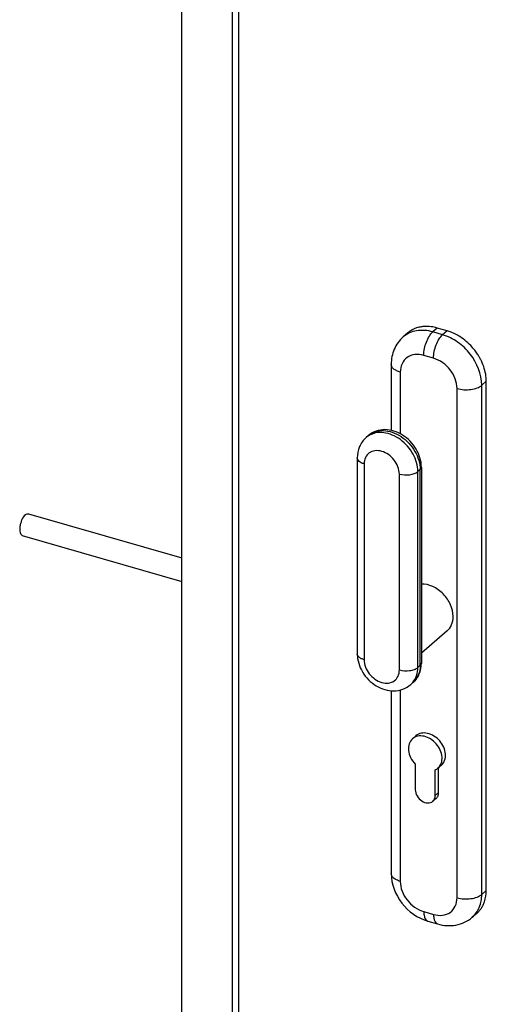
# Model space of a CAD drawing. Header units: millimetres. Extents: x 0 to 8400, y 0 to 5940.
# Tile 5 of 9: x 6275 to 6358, y 2026 to 2200. Entities that reach past the tile are written whole.
import ezdxf

# ---------------------------------------------------------------- set-up
doc = ezdxf.new("R2010")
doc.units = ezdxf.units.MM
doc.header["$LTSCALE"] = 462
doc.layers.get('0').update_dxf_attribs({"linetype": 'CONTINUOUS'})
doc.layers.add('_ACHSEN', color=7, linetype='CONTINUOUS')

msp = doc.modelspace()

# ---------------------------------------------------------------- linework, layer by layer
at = {"color": 7, "linetype": 'Continuous'}
for p, q in [((6304.002, 1747.405), (6304.002, 2449.578)), ((6313.009, 1751.04), (6313.009, 2437.972)), ((6314.048, 2436.632), (6314.048, 1751.779)), ((6341.052, 2139.434), (6341.052, 2127.748)), ((6337.047, 2126.845), (6336.647, 2126.498)), ((6335.057, 2122.863), (6335.057, 2088.222)), ((6346.385, 2121.209), (6346.385, 2086.568)), ((6344.902, 2083.133), (6344.502, 2082.786)), ((6341.052, 2081.693), (6341.052, 2049.368)), ((6347.521, 2040.936), (6349.253, 2040.436))]:
    msp.add_line(p, q, dxfattribs=at)
at = {"color": 9, "linetype": 'Continuous'}
for p, q in [((6349.209, 2145.855), (6348.409, 2145.163)), ((6350.141, 2144.663), (6348.409, 2145.163)), ((6350.941, 2145.355), (6350.141, 2144.663)), ((6348.541, 2140.506), (6346.809, 2141.006)), ((6342.652, 2138.049), (6342.652, 2127.15)), ((6357.869, 2136.427), (6357.069, 2135.734)), ((6357.069, 2045.668), (6357.069, 2135.734)), ((6352.698, 2045.082), (6352.698, 2135.149)), ((6336.257, 2121.824), (6336.257, 2087.183)), ((6342.492, 2085.383), (6342.492, 2120.024)), ((6346.171, 2120.809), (6345.771, 2120.463)), ((6345.771, 2085.822), (6345.771, 2120.463)), ((6346.171, 2086.168), (6346.171, 2120.809)), ((6346.171, 2086.168), (6345.771, 2085.822)), ((6342.652, 2081.827), (6342.652, 2047.982)), ((6357.869, 2046.361), (6357.069, 2045.668)), ((6346.809, 2042.625), (6348.541, 2042.125))]:
    msp.add_line(p, q, dxfattribs=at)
for centre, radius, start, end in [((6338.87, 2123.929), 3.398, 122.0464, 130.87536), ((6335.657, 2088.222), 0.6, 180.00011, 182.74253), ((6342.277, 2085.354), 3.398, 310.91148, 319.74435)]:
    msp.add_arc(centre, radius, start, end, dxfattribs=at)
at = {"color": 7, "linetype": 'Continuous'}
for points, knots in [([(6343.171, 2144.282), (6342.494, 2143.695), (6341.393, 2142.174), (6341.052, 2140.343), (6341.052, 2139.434)], [0, 0, 0, 0, 0.4966215, 1, 1, 1, 1]), ([(6336.647, 2126.498), (6336.138, 2126.058), (6335.313, 2124.917), (6335.057, 2123.545), (6335.057, 2122.863)], [0, 0, 0, 0, 0.4966216, 1, 1, 1, 1]), ([(6346.385, 2121.209), (6346.385, 2122.322), (6345.677, 2124.602), (6343.639, 2126.712), (6341.579, 2127.689), (6339.949, 2127.962), (6338.36, 2127.713), (6337.435, 2127.181), (6337.047, 2126.845)], [0, 0, 0, 0, 0.252457, 0.5141765, 0.64187, 0.7646449, 0.8833542, 1, 1, 1, 1]), ([(6335.057, 2088.222), (6335.057, 2087.11), (6335.585, 2085.397), (6336.978, 2083.603), (6338.326, 2082.523), (6339.877, 2081.826), (6341.53, 2081.59), (6343.152, 2081.881), (6344.099, 2082.437), (6344.502, 2082.786)], [0, 0, 0, 0, 0.2505182, 0.380175, 0.5091761, 0.6355302, 0.7587709, 0.8798412, 1, 1, 1, 1]), ([(6344.902, 2083.133), (6345.379, 2083.545), (6346.152, 2084.626), (6346.385, 2085.921), (6346.385, 2086.568)], [0, 0, 0, 0, 0.4932464, 1, 1, 1, 1]), ([(6341.052, 2049.368), (6341.052, 2047.517), (6342.477, 2043.766), (6345.726, 2041.455), (6347.521, 2040.936)], [0, 0, 0, 0, 0.4975603, 1, 1, 1, 1]), ([(6349.253, 2040.436), (6350.295, 2040.136), (6352.522, 2039.962), (6354.575, 2040.925), (6355.378, 2041.62)], [0, 0, 0, 0, 0.5051512, 1, 1, 1, 1])]:
    msp.add_open_spline(points, degree=3, knots=knots, dxfattribs=at)
at = {"color": 9, "linetype": 'Continuous'}
for points, knots in [([(6348.409, 2145.163), (6347.484, 2145.429), (6346.021, 2145.572), (6344.244, 2145.041), (6343.496, 2144.563), (6343.171, 2144.282)], [0, 0, 0, 0, 0.5240914, 0.7659654, 1, 1, 1, 1]), ([(6346.809, 2141.006), (6346.809, 2141.809), (6347.072, 2143.011), (6347.726, 2144.378), (6348.166, 2144.953), (6348.409, 2145.163)], [0, 0, 0, 0, 0.5306383, 0.7884399, 1, 1, 1, 1]), ([(6348.541, 2140.506), (6348.541, 2141.309), (6348.804, 2142.511), (6349.458, 2143.878), (6349.898, 2144.453), (6350.141, 2144.663)], [0, 0, 0, 0, 0.5306383, 0.7884399, 1, 1, 1, 1]), ([(6357.069, 2135.734), (6357.069, 2137.684), (6355.811, 2140.699), (6352.931, 2143.456), (6351.085, 2144.39), (6350.141, 2144.663)], [0, 0, 0, 0, 0.4910805, 0.7523078, 1, 1, 1, 1]), ([(6346.809, 2141.006), (6346.297, 2141.153), (6345.259, 2141.274), (6343.801, 2140.752), (6342.835, 2139.563), (6342.652, 2138.56), (6342.652, 2138.049)], [0, 0, 0, 0, 0.2668564, 0.5078608, 0.7439564, 1, 1, 1, 1]), ([(6352.698, 2135.149), (6352.698, 2136.318), (6351.73, 2138.679), (6349.691, 2140.174), (6348.541, 2140.506)], [0, 0, 0, 0, 0.4940867, 1, 1, 1, 1]), ([(6342.652, 2138.049), (6342.424, 2138.114), (6342.01, 2138.268), (6341.491, 2138.59), (6341.142, 2138.979), (6341.052, 2139.292), (6341.052, 2139.434)], [0, 0, 0, 0, 0.3160272, 0.5862564, 0.8093516, 1, 1, 1, 1]), ([(6352.698, 2135.149), (6353.477, 2134.924), (6354.716, 2134.859), (6356.193, 2135.197), (6356.83, 2135.528), (6357.069, 2135.734)], [0, 0, 0, 0, 0.5366607, 0.7910129, 1, 1, 1, 1]), ([(6337.047, 2126.845), (6337.392, 2127.144), (6338.244, 2127.616), (6339.737, 2127.796), (6341.318, 2127.475), (6343.385, 2126.425), (6345.429, 2124.25), (6346.171, 2121.93), (6346.171, 2120.809)], [0, 0, 0, 0, 0.1048781, 0.2163779, 0.3379755, 0.4691999, 0.7430661, 1, 1, 1, 1]), ([(6345.771, 2120.463), (6345.771, 2121.528), (6345.098, 2123.739), (6343.217, 2125.867), (6341.287, 2126.977), (6339.782, 2127.4), (6338.325, 2127.379), (6337.443, 2127.044), (6337.067, 2126.809)], [0, 0, 0, 0, 0.2540848, 0.5259635, 0.6576932, 0.7809062, 0.8943428, 1, 1, 1, 1]), ([(6342.492, 2120.024), (6342.492, 2120.901), (6341.927, 2122.257), (6340.629, 2123.499), (6339.44, 2124.101), (6338.213, 2124.242), (6337.118, 2123.851), (6336.394, 2122.959), (6336.257, 2122.207), (6336.257, 2121.824)], [0, 0, 0, 0, 0.267233, 0.409386, 0.5441735, 0.6658137, 0.7756699, 0.8832885, 1, 1, 1, 1]), ([(6336.257, 2121.824), (6336.086, 2121.873), (6335.776, 2121.988), (6335.387, 2122.23), (6335.125, 2122.522), (6335.057, 2122.756), (6335.057, 2122.863)], [0, 0, 0, 0, 0.3160273, 0.5862564, 0.8093516, 1, 1, 1, 1]), ([(6342.492, 2120.024), (6343.077, 2119.855), (6344.006, 2119.806), (6345.114, 2120.06), (6345.592, 2120.308), (6345.771, 2120.463)], [0, 0, 0, 0, 0.5366607, 0.7910129, 1, 1, 1, 1]), ([(6346.385, 2121.209), (6346.385, 2121.174), (6346.364, 2121.019), (6346.261, 2120.887), (6346.171, 2120.809)], [0, 0, 0, 0, 0.2276692, 1, 1, 1, 1]), ([(6336.257, 2087.183), (6336.09, 2087.231), (6335.727, 2087.367), (6335.253, 2087.668), (6335.065, 2088.031), (6335.058, 2088.193)], [0, 0, 0, 0, 0.3159708, 0.7040111, 1, 1, 1, 1]), ([(6336.257, 2087.183), (6336.257, 2086.305), (6336.822, 2084.949), (6338.12, 2083.707), (6339.31, 2083.105), (6340.536, 2082.964), (6341.631, 2083.355), (6342.355, 2084.247), (6342.492, 2085), (6342.492, 2085.383)], [0, 0, 0, 0, 0.267233, 0.409386, 0.5441735, 0.6658137, 0.7756699, 0.8832885, 1, 1, 1, 1]), ([(6346.385, 2086.568), (6346.385, 2086.533), (6346.364, 2086.378), (6346.261, 2086.246), (6346.171, 2086.168)], [0, 0, 0, 0, 0.2276692, 1, 1, 1, 1]), ([(6342.492, 2085.383), (6343.077, 2085.214), (6344.006, 2085.165), (6345.114, 2085.419), (6345.592, 2085.667), (6345.771, 2085.822)], [0, 0, 0, 0, 0.5366607, 0.7910129, 1, 1, 1, 1]), ([(6344.87, 2083.158), (6345.167, 2083.508), (6345.635, 2084.367), (6345.771, 2085.328), (6345.771, 2085.822)], [0, 0, 0, 0, 0.4814203, 1, 1, 1, 1]), ([(6346.171, 2086.168), (6346.171, 2085.584), (6345.981, 2084.444), (6345.31, 2083.486), (6344.902, 2083.133)], [0, 0, 0, 0, 0.5200009, 1, 1, 1, 1]), ([(6342.652, 2047.982), (6342.424, 2048.048), (6342.01, 2048.201), (6341.491, 2048.524), (6341.142, 2048.913), (6341.052, 2049.225), (6341.052, 2049.368)], [0, 0, 0, 0, 0.3160272, 0.5862564, 0.8093516, 1, 1, 1, 1]), ([(6342.652, 2047.982), (6342.652, 2046.812), (6343.619, 2044.452), (6345.658, 2042.957), (6346.809, 2042.625)], [0, 0, 0, 0, 0.4940867, 1, 1, 1, 1]), ([(6348.541, 2042.125), (6349.052, 2041.978), (6350.09, 2041.857), (6351.549, 2042.379), (6352.514, 2043.568), (6352.698, 2044.571), (6352.698, 2045.082)], [0, 0, 0, 0, 0.2668564, 0.5078608, 0.7439564, 1, 1, 1, 1]), ([(6352.698, 2045.082), (6353.477, 2044.857), (6354.716, 2044.792), (6356.193, 2045.131), (6356.83, 2045.461), (6357.069, 2045.668)], [0, 0, 0, 0, 0.5366607, 0.7910129, 1, 1, 1, 1]), ([(6355.378, 2041.62), (6355.921, 2042.091), (6356.816, 2043.369), (6357.069, 2044.889), (6357.069, 2045.668)], [0, 0, 0, 0, 0.4799991, 1, 1, 1, 1]), ([(6346.809, 2042.625), (6346.809, 2042.414), (6346.837, 2041.818), (6347.121, 2041.052), (6347.521, 2040.936)], [0, 0, 0, 0, 0.3369832, 1, 1, 1, 1]), ([(6348.541, 2042.125), (6348.541, 2041.914), (6348.569, 2041.318), (6348.853, 2040.552), (6349.253, 2040.436)], [0, 0, 0, 0, 0.3369832, 1, 1, 1, 1])]:
    msp.add_open_spline(points, degree=3, knots=knots, dxfattribs=at)
at = {"layer": '_ACHSEN', "color": 7, "linetype": 'Continuous'}
for p, q in [((6350.941, 2145.355), (6349.209, 2145.855)), ((6343.971, 2144.975), (6343.171, 2144.282)), ((6357.869, 2046.361), (6357.869, 2136.427)), ((6276.916, 2113.011), (6304.002, 2105.192)), ((6275.806, 2109.168), (6304.002, 2101.029)), ((6350.948, 2092.289), (6346.385, 2088.338)), ((6345.423, 2073.728), (6344.823, 2073.208)), ((6345.308, 2068.719), (6345.308, 2064.189)), ((6348.841, 2063.169), (6348.841, 2067.699)), ((6349.927, 2068.527), (6349.327, 2068.007)), ((6349.441, 2063.689), (6349.441, 2068.107)), ((6349.01, 2062.657), (6348.41, 2062.137)), ((6356.178, 2042.313), (6355.378, 2041.62))]:
    msp.add_line(p, q, dxfattribs=at)
at = {"layer": '_ACHSEN', "color": 9, "linetype": 'Continuous'}
msp.add_line((6349.441, 2063.689), (6348.841, 2063.169), dxfattribs=at)
at = {"layer": '_ACHSEN', "color": 7, "linetype": 'Continuous'}
for centre, radius, start, end in [((6347.074, 2141.283), 4.831, 108.47246, 115.85414), ((6347.278, 2140.303), 5.835, 91.41161, 96.294), ((6347.084, 2138.502), 7.654, 73.88877, 76.60521), ((6346.92, 2141.569), 4.505, 127.35509, 130.8921), ((6346.974, 2141.491), 4.599, 115.86505, 127.30068), ((6348.681, 2137.547), 8.129, 68.64375, 73.86291), ((6348.399, 2136.838), 8.891, 61.23823, 68.6114), ((6348.107, 2136.291), 9.512, 57.75774, 61.28294), ((6347.535, 2135.464), 10.513, 32.32884, 36.72536), ((6347.729, 2135.587), 10.284, 28.98059, 32.32699), ((6347.968, 2135.719), 10.012, 25.57517, 28.98203), ((6353.129, 2045.805), 4.637, 318.96982, 326.55577), ((6352.947, 2045.923), 4.854, 326.57518, 333.93403), ((6353.215, 2045.733), 4.525, 310.9069, 318.94686)]:
    msp.add_arc(centre, radius, start, end, dxfattribs=at)
for points, knots in [([(6346.639, 2146.103), (6346.544, 2146.093), (6346.174, 2146.042), (6345.808, 2145.953), (6345.544, 2145.865)], [0, 0, 0, 0, 0.2543496, 1, 1, 1, 1]), ([(6348.858, 2145.948), (6348.713, 2145.982), (6348.146, 2146.099), (6347.564, 2146.147), (6347.134, 2146.136)], [0, 0, 0, 0, 0.2571609, 1, 1, 1, 1]), ([(6355.962, 2141.751), (6355.77, 2142.008), (6354.966, 2142.991), (6353.984, 2143.83), (6353.181, 2144.336)], [0, 0, 0, 0, 0.2525554, 1, 1, 1, 1]), ([(6357.869, 2136.427), (6357.869, 2136.725), (6357.789, 2137.969), (6357.407, 2139.186), (6356.998, 2140.041)], [0, 0, 0, 0, 0.239123, 1, 1, 1, 1]), ([(6276.361, 2112.822), (6276.098, 2112.594), (6275.8, 2112.097), (6275.53, 2111.381), (6275.391, 2110.782), (6275.348, 2110.206), (6275.39, 2109.65), (6275.598, 2109.228), (6275.806, 2109.168)], [0, 0, 0, 0, 0.2591045, 0.414697, 0.5713135, 0.7162558, 0.8388705, 1, 1, 1, 1]), ([(6276.361, 2112.822), (6276.407, 2112.861), (6276.562, 2112.982), (6276.782, 2113.05), (6276.916, 2113.011)], [0, 0, 0, 0, 0.304318, 1, 1, 1, 1]), ([(6352.005, 2094.819), (6352.005, 2095.532), (6351.733, 2096.637), (6351.004, 2097.936), (6350.031, 2099.125), (6348.523, 2100.229), (6347.069, 2100.591), (6346.385, 2100.575)], [0, 0, 0, 0, 0.2437405, 0.3746411, 0.5076127, 0.7662544, 1, 1, 1, 1]), ([(6350.948, 2092.289), (6351.287, 2092.583), (6351.847, 2093.382), (6352.005, 2094.332), (6352.005, 2094.819)], [0, 0, 0, 0, 0.4799991, 1, 1, 1, 1]), ([(6349.927, 2068.527), (6350.184, 2068.75), (6350.598, 2069.377), (6350.716, 2070.533), (6350.388, 2071.746), (6349.673, 2072.858), (6348.674, 2073.724), (6347.521, 2074.222), (6346.36, 2074.271), (6345.68, 2073.951), (6345.423, 2073.728)], [0, 0, 0, 0, 0.1081646, 0.2268706, 0.3590572, 0.5, 0.6409428, 0.7731294, 0.8918354, 1, 1, 1, 1]), ([(6344.823, 2073.208), (6344.552, 2072.974), (6344.123, 2072.303), (6344.04, 2071.074), (6344.441, 2069.807), (6344.981, 2069.054), (6345.308, 2068.719)], [0, 0, 0, 0, 0.2152025, 0.4530711, 0.7186276, 1, 1, 1, 1]), ([(6349.327, 2068.007), (6349.584, 2068.23), (6349.998, 2068.857), (6350.116, 2070.014), (6349.788, 2071.226), (6349.073, 2072.339), (6348.074, 2073.204), (6346.921, 2073.703), (6345.759, 2073.751), (6345.08, 2073.431), (6344.823, 2073.208)], [0, 0, 0, 0, 0.1081646, 0.2268707, 0.3590574, 0.5000002, 0.6409429, 0.7731295, 0.8918355, 1, 1, 1, 1]), ([(6345.308, 2064.189), (6345.308, 2063.808), (6345.562, 2063.019), (6346.372, 2062.15), (6347.302, 2061.791), (6348.003, 2061.875), (6348.292, 2062.035), (6348.41, 2062.137)], [0, 0, 0, 0, 0.25754, 0.5320522, 0.7831119, 0.8948746, 1, 1, 1, 1]), ([(6348.41, 2062.137), (6348.549, 2062.257), (6348.777, 2062.583), (6348.841, 2062.971), (6348.841, 2063.169)], [0, 0, 0, 0, 0.4799992, 1, 1, 1, 1]), ([(6349.01, 2062.657), (6349.149, 2062.777), (6349.377, 2063.103), (6349.441, 2063.491), (6349.441, 2063.689)], [0, 0, 0, 0, 0.4799991, 1, 1, 1, 1]), ([(6357.307, 2043.79), (6357.401, 2043.981), (6357.738, 2044.797), (6357.869, 2045.691), (6357.869, 2046.361)], [0, 0, 0, 0, 0.2406651, 1, 1, 1, 1])]:
    msp.add_open_spline(points, degree=3, knots=knots, dxfattribs=at)
msp.add_open_spline([(6348.841, 2067.699), (6349.016, 2067.777), (6349.182, 2067.882), (6349.327, 2068.007)], degree=3, dxfattribs=at)

doc.saveas('drawing.dxf')
